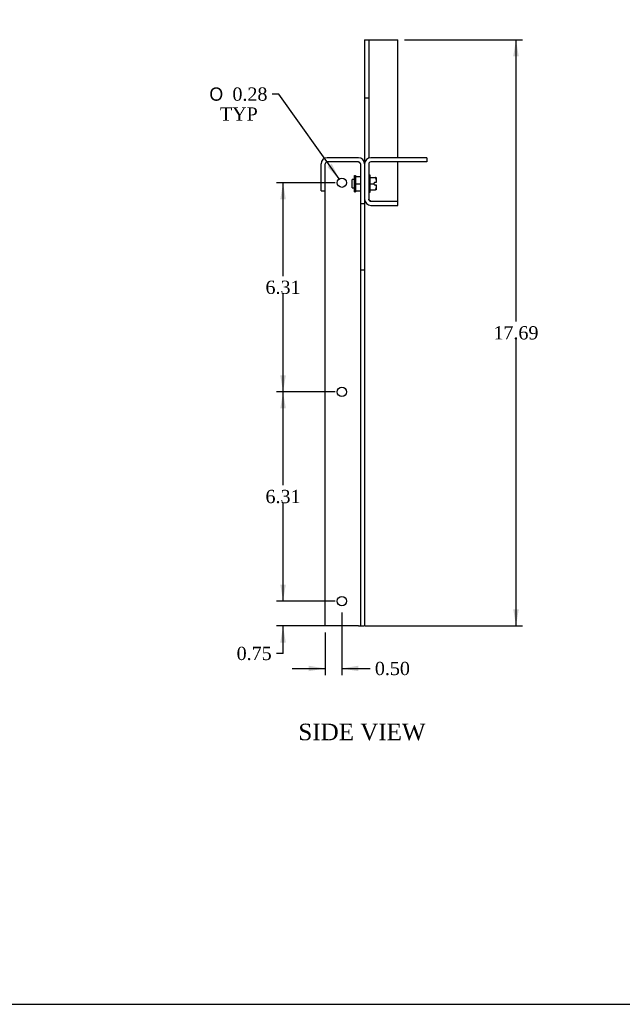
# Model space of a CAD drawing. Header units: inches. Extents: x 0.2 to 89.8, y -0.5 to 59.8.
# Tile 2 of 4: x 53.4 to 71.6, y 0.2 to 29.9. Entities that reach past the tile are written whole.
import ezdxf
from ezdxf.enums import TextEntityAlignment as Align

# ---------------------------------------------------------------- set-up
doc = ezdxf.new("R2010")
doc.units = ezdxf.units.IN
doc.header["$MEASUREMENT"] = 0
for name, color, linetype in [('COM55554-6', 7, 'Continuous'), ('COM55555-6', 7, 'Continuous'), ('Default', 7, 'Continuous'), ('NTS16535', 7, 'Continuous'), ('SCC17994', 7, 'Continuous')]:
    doc.layers.add(name, color=color, linetype=linetype)
doc.styles.add('SEACAD_Solid_Edge_ANSI1_Symbols', font='txt')
doc.styles.add('SEACAD_Times_New_Roman', font='times.ttf')
doc.dimstyles.new('HAMMOND_(STH_-_66x44)', dxfattribs={"dimtxt": 0.4, "dimasz": 0.5, "dimexe": 0.2, "dimexo": 0.2, "dimgap": 0.1, "dimtad": 0, "dimtih": 1, "dimtoh": 1, "dimzin": 0, "dimdsep": 46, "dimtxsty": 'SEACAD_Times_New_Roman', "dimblk1": '_SE_FILLED', "dimblk2": '_SE_FILLED', "dimsah": 1, "dimcen": 0.2, "dimadec": 0, "dimazin": 0, "dimtfac": 0.8, "dimtofl": 0, "dimtmove": 0, "dimatfit": 3, "dimfxl": 1, "dimtolj": 1, "dimtzin": 0, "dimarcsym": 0})

# ---------------------------------------------------------------- blocks, each defined once
blk = doc.blocks.new('SE1')
at = {"layer": 'COM55554-6', "color": 7, "linetype": 'Continuous'}
for p, q in [((63.849, 29.268), (63.849, 27.518)), ((63.849, 29.268), (63.974, 29.268)), ((63.974, 29.268), (63.974, 27.518)), ((63.974, 29.268), (64.034, 29.268)), ((64.034, 29.268), (64.849, 29.268)), ((64.849, 25.703), (64.849, 29.268)), ((63.849, 27.518), (63.849, 25.518)), ((63.849, 27.518), (63.974, 27.518)), ((63.974, 27.518), (63.974, 25.693)), ((65.724, 25.703), (64.034, 25.703)), ((65.724, 25.578), (64.034, 25.578)), ((64.849, 24.393), (64.849, 25.578)), ((65.724, 25.703), (65.724, 25.578)), ((63.849, 25.518), (63.849, 24.453)), ((63.974, 25.518), (63.974, 24.453)), ((64.034, 24.393), (64.849, 24.393)), ((64.034, 24.393), (64.849, 24.393)), ((64.849, 24.268), (64.849, 24.393)), ((64.034, 24.268), (64.849, 24.268))]:
    blk.add_line(p, q, dxfattribs=at)
for centre, radius, start, end in [((64.034, 25.518), 0.185, 90, 180), ((64.034, 25.518), 0.06, 90, 180), ((64.034, 24.453), 0.185, 180, 270), ((64.034, 24.453), 0.06, 180, 270)]:
    blk.add_arc(centre, radius, start, end, dxfattribs=at)
blk.add_open_spline([(64.034, 24.393), (64.026, 24.398), (64.018, 24.403), (64.004, 24.413), (63.997, 24.418), (63.986, 24.428), (63.982, 24.433), (63.976, 24.443), (63.974, 24.448), (63.974, 24.453)], degree=3, knots=[0, 0, 0, 0, 0.25, 0.25, 0.5, 0.5, 0.75, 0.75, 1, 1, 1, 1], dxfattribs=at)
blk.add_open_spline([(64.034, 24.393), (64.026, 24.395), (64.018, 24.397), (64.01, 24.398)], degree=3, dxfattribs=at)
at = {"layer": 'COM55555-6', "color": 7, "linetype": 'Continuous'}
for p, q in [((63.664, 25.578), (62.718, 25.578)), ((63.664, 25.703), (62.722, 25.703)), ((63.664, 25.578), (62.722, 25.578)), ((62.537, 24.703), (62.537, 25.518)), ((62.662, 24.703), (62.662, 25.518)), ((63.724, 25.518), (63.724, 24.328)), ((62.537, 24.703), (62.662, 24.703)), ((62.662, 11.578), (62.662, 24.703)), ((63.849, 24.453), (63.849, 24.328)), ((63.724, 24.328), (63.724, 22.328)), ((63.724, 24.328), (63.849, 24.328)), ((63.849, 24.328), (63.849, 22.328)), ((63.724, 22.328), (63.724, 11.578)), ((63.724, 22.328), (63.849, 22.328)), ((63.849, 22.328), (63.849, 11.578)), ((63.664, 11.578), (62.662, 11.578)), ((63.664, 11.578), (63.724, 11.578)), ((63.724, 11.578), (63.849, 11.578))]:
    blk.add_line(p, q, dxfattribs=at)
for centre in [(63.163, 24.953), (63.163, 18.64), (63.163, 12.328)]:
    blk.add_circle(centre, 0.141, dxfattribs=at)
for centre, radius, start, end in [((62.722, 25.518), 0.185, 90, 180), ((62.722, 25.518), 0.06, 90, 180), ((63.664, 25.518), 0.185, 0, 90), ((63.664, 25.518), 0.06, 0, 90)]:
    blk.add_arc(centre, radius, start, end, dxfattribs=at)
blk.add_open_spline([(63.687, 25.573), (63.68, 25.575), (63.672, 25.576), (63.664, 25.578)], degree=3, dxfattribs=at)
blk.add_open_spline([(63.724, 25.518), (63.724, 25.523), (63.723, 25.528), (63.717, 25.538), (63.712, 25.543), (63.701, 25.553), (63.694, 25.558), (63.68, 25.568), (63.672, 25.573), (63.664, 25.578)], degree=3, knots=[0, 0, 0, 0, 0.25, 0.25, 0.5, 0.5, 0.75, 0.75, 1, 1, 1, 1], dxfattribs=at)
at = {"layer": 'NTS16535', "color": 7, "linetype": 'Continuous'}
for p, q in [((63.539, 24.923), (63.539, 25.166)), ((63.539, 25.166), (63.569, 25.166)), ((63.569, 25.166), (63.569, 24.923)), ((63.569, 25.136), (63.724, 25.136)), ((63.539, 24.68), (63.539, 24.923)), ((63.539, 24.923), (63.569, 24.923)), ((63.539, 24.68), (63.569, 24.68)), ((63.569, 24.923), (63.724, 24.923)), ((63.569, 24.923), (63.569, 24.68)), ((63.569, 24.71), (63.724, 24.71))]:
    blk.add_line(p, q, dxfattribs=at)
at = {"layer": 'SCC17994', "color": 7, "linetype": 'Continuous'}
for p, q in [((63.474, 24.8), (63.474, 25.046)), ((63.539, 25.046), (63.474, 25.046)), ((64.018, 25.183), (63.974, 25.183)), ((64.018, 24.663), (64.018, 25.183)), ((64.018, 25.109), (64.17, 25.109)), ((64.145, 24.963), (64.12, 24.923)), ((64.194, 24.963), (64.145, 24.963)), ((64.17, 25.109), (64.195, 25.109)), ((64.195, 25.109), (64.195, 25.049)), ((64.195, 25.049), (64.195, 24.983)), ((64.195, 24.983), (64.195, 24.963)), ((63.474, 24.8), (63.539, 24.8)), ((63.974, 24.663), (64.018, 24.663)), ((64.018, 24.923), (64.12, 24.923)), ((64.018, 24.737), (64.17, 24.737)), ((64.12, 24.923), (64.145, 24.883)), ((64.145, 24.883), (64.194, 24.883)), ((64.195, 24.737), (64.17, 24.737)), ((64.194, 24.883), (64.195, 24.883)), ((64.195, 24.883), (64.195, 24.862)), ((64.195, 24.862), (64.195, 24.797)), ((64.195, 24.797), (64.195, 24.737))]:
    blk.add_line(p, q, dxfattribs=at)
for centre, start, end in [((63.97, 24.981), 355.3299, 0.5119), ((63.97, 24.864), 359.4847, 4.6736)]:
    blk.add_arc(centre, 0.225, start, end, dxfattribs=at)
for points, knots in [([(64.195, 25.049), (64.195, 25.054), (64.195, 25.06), (64.194, 25.072), (64.193, 25.077), (64.19, 25.089), (64.189, 25.094), (64.184, 25.102), (64.181, 25.104), (64.176, 25.108), (64.173, 25.109), (64.17, 25.109)], [0, 0, 0, 0, 0.25, 0.25, 0.5, 0.5, 0.75, 0.75, 0.875, 0.875, 1, 1, 1, 1]), ([(64.17, 24.737), (64.173, 24.737), (64.176, 24.738), (64.182, 24.742), (64.184, 24.744), (64.189, 24.751), (64.19, 24.757), (64.194, 24.774), (64.195, 24.785), (64.195, 24.797)], [0, 0, 0, 0, 0.125, 0.125, 0.25, 0.25, 0.5, 0.5, 1, 1, 1, 1])]:
    blk.add_open_spline(points, degree=3, knots=knots, dxfattribs=at)
blk = doc.blocks.new('SE7')
at = {"layer": 'COM55554-6', "color": 7, "linetype": 'Continuous'}
for p, q in [((63.368, 44.161), (64.563, 44.851)), ((73.49, 39.697), (64.563, 44.851)), ((73.583, 39.706), (64.655, 44.86)), ((72.295, 39.007), (63.368, 44.161)), ((63.368, 44.161), (63.368, 44.059)), ((72.295, 38.905), (63.368, 44.059)), ((64.206, 43.575), (63.987, 43.449)), ((63.987, 43.347), (63.987, 43.449)), ((63.987, 43.449), (75.212, 36.968)), ((63.987, 43.347), (75.212, 36.866)), ((75.123, 41.816), (75.035, 41.765)), ((75.035, 41.765), (75.035, 40.336)), ((75.788, 41.33), (75.035, 41.765)), ((75.877, 41.381), (75.123, 41.816)), ((75.788, 41.33), (75.788, 41.281)), ((75.931, 37.349), (75.931, 41.305)), ((75.788, 41.281), (75.212, 40.948)), ((75.877, 41.23), (75.3, 40.897)), ((75.877, 37.249), (75.877, 41.23)), ((75.3, 40.897), (75.212, 40.948)), ((75.212, 36.968), (75.212, 40.948)), ((75.3, 36.917), (75.3, 40.897)), ((75.035, 40.336), (73.621, 39.519)), ((73.49, 39.697), (72.295, 39.007)), ((73.49, 39.595), (72.295, 38.905)), ((73.49, 39.595), (73.532, 39.57)), ((73.532, 39.57), (73.621, 39.621)), ((73.621, 39.519), (73.532, 39.57)), ((73.709, 39.57), (73.621, 39.621)), ((72.295, 39.007), (72.295, 38.905)), ((72.652, 39.111), (75.212, 37.633)), ((72.737, 39.16), (75.212, 37.731)), ((75.877, 37.249), (75.3, 36.917)), ((75.212, 36.866), (75.212, 36.968)), ((75.212, 36.968), (75.212, 36.968)), ((75.3, 36.917), (75.212, 36.968)), ((75.3, 36.917), (75.212, 36.866))]:
    blk.add_line(p, q, dxfattribs=at)
for centre, major_axis, start_param, end_param in [((64.563, 44.7), (-0.092, -0.16), 3.141593, 3.926991), ((65.026, 44.2), (0.14, 0), 0.680393, 2.465594), ((64.319, 43.792), (0.14, 0), 0.680393, 2.4612), ((68.782, 42.031), (0.141, 0), 0.680393, 2.4612), ((68.075, 41.623), (0.14, 0), 0.680393, 2.4612), ((75.746, 41.305), (-0.06, 0), 2.356194, 3.926991), ((75.746, 41.305), (-0.185, 0), 2.356194, 3.926991), ((75.459, 41.111), (0.07, -0.122), 1.444642, 4.838543), ((75.548, 41.162), (0.07, -0.122), 3.821986, 4.838543), ((72.539, 39.862), (0.14, 0), 0.680393, 2.4612), ((71.832, 39.454), (0.14, 0), 0.680393, 2.4612), ((73.49, 39.546), (-0.093, -0.16), 2.356194, 3.926991), ((73.49, 39.546), (-0.03, -0.052), 2.356194, 3.926991), ((72.96, 39.415), (0.07, -0.122), 5.603174, 6.283185), ((72.96, 39.415), (0.07, -0.122), 0, 0.680393)]:
    blk.add_ellipse(centre, major_axis=major_axis, ratio=0.57735, start_param=start_param, end_param=end_param, dxfattribs=at)
for centre, major_axis in [((65.026, 44.302), (-0.14, 0)), ((64.319, 43.894), (-0.14, 0)), ((68.782, 42.133), (-0.141, 0)), ((68.075, 41.725), (-0.141, 0)), ((72.539, 39.964), (-0.141, 0)), ((71.832, 39.556), (-0.141, 0))]:
    blk.add_ellipse(centre, major_axis=major_axis, ratio=0.57735, dxfattribs=at)
blk.add_open_spline([(75.877, 37.249), (75.894, 37.263), (75.907, 37.279), (75.926, 37.313), (75.931, 37.331), (75.931, 37.349)], degree=3, knots=[0, 0, 0, 0, 0.25, 0.25, 0.5, 0.5, 0.5, 0.5], dxfattribs=at)
at = {"layer": 'COM55555-6', "color": 7, "linetype": 'Continuous'}
for p, q in [((65.047, 44.873), (65.714, 45.258)), ((74.637, 40.106), (65.714, 45.258)), ((74.691, 40.137), (65.806, 45.267)), ((73.97, 39.721), (65.047, 44.873)), ((87.638, 32.662), (75.931, 39.421)), ((87.545, 32.653), (75.931, 39.359)), ((86.879, 32.268), (75.931, 38.589)), ((75.931, 38.287), (86.706, 32.066)), ((75.923, 37.32), (84.45, 32.397)), ((84.45, 32.397), (85.864, 29.947)), ((86.879, 32.268), (87.545, 32.653)), ((86.879, 32.166), (87.588, 32.575)), ((86.879, 32.166), (87.545, 32.551)), ((86.967, 32.115), (87.676, 32.524)), ((87.545, 32.551), (87.546, 32.551)), ((87.588, 32.575), (87.676, 32.524)), ((87.676, 32.578), (87.676, 32.524)), ((87.676, 21.094), (87.676, 32.524)), ((86.794, 32.117), (86.706, 32.066)), ((86.879, 32.166), (86.879, 32.268)), ((86.879, 32.166), (86.967, 32.115)), ((86.967, 20.684), (86.967, 32.115)), ((86.969, 32.218), (86.969, 32.218)), ((86.706, 20.684), (86.706, 32.066)), ((85.864, 29.947), (85.864, 21.17)), ((85.864, 21.17), (86.706, 20.684)), ((86.967, 20.684), (87.676, 21.094))]:
    blk.add_line(p, q, dxfattribs=at)
for centre, radius, start, end in [((86.996, 31.992), 0.3, 113.0645, 165.7625), ((86.787, 32.355), 0.3, 254.2375, 306.9355), ((86.772, 32.253), 0.138, 279.1533, 320.7546), ((86.901, 32.03), 0.138, 99.2454, 140.8467)]:
    blk.add_arc(centre, radius, start, end, dxfattribs=at)
for centre, major_axis, start_param, end_param in [((65.714, 45.107), (-0.092, -0.16), 3.141593, 3.926991), ((65.047, 44.722), (-0.093, -0.16), 3.926991, 5.137369), ((75.877, 37.833), (0.07, -0.122), 0, 1.779321), ((75.965, 37.884), (0.07, -0.122), 5.146322, 5.602792), ((75.877, 37.833), (0.07, -0.122), 6.07466, 6.283185), ((76.672, 37.475), (0.07, -0.122), 3.821986, 5.602792), ((77.379, 37.067), (0.07, -0.122), 3.821986, 5.602792), ((78.086, 36.659), (0.07, -0.122), 3.821986, 5.602792), ((78.793, 36.251), (0.07, -0.122), 3.821986, 5.602792), ((79.5, 35.842), (0.07, -0.122), 3.821986, 5.602792), ((80.208, 35.434), (0.07, -0.122), 3.821986, 5.602792), ((80.915, 35.026), (0.07, -0.122), 3.821986, 5.602792), ((81.622, 34.618), (0.07, -0.122), 3.821986, 5.602792), ((82.329, 34.21), (0.07, -0.122), 3.821986, 5.602792), ((83.036, 33.801), (0.07, -0.122), 3.821986, 5.602792), ((83.743, 33.393), (0.07, -0.122), 3.821986, 5.602792), ((84.45, 32.985), (0.07, -0.122), 3.821986, 5.602792), ((87.545, 32.502), (-0.092, -0.16), 2.356194, 3.926991), ((87.545, 32.502), (-0.03, -0.052), 3.840803, 3.926991), ((86.374, 31.899), (0.07, -0.122), 3.821986, 5.602792), ((87.234, 31.861), (-0.07, -0.122), 0.680393, 2.4612), ((86.374, 26.745), (0.07, -0.122), 3.821986, 5.602792), ((87.234, 26.706), (-0.07, -0.122), 0.680393, 2.4612), ((86.374, 21.591), (0.07, -0.122), 3.821986, 5.602792), ((87.234, 21.552), (-0.07, -0.122), 0.680393, 2.4612), ((86.837, 20.76), (0.185, 0), 3.926991, 5.497787)]:
    blk.add_ellipse(centre, major_axis=major_axis, ratio=0.57735, start_param=start_param, end_param=end_param, dxfattribs=at)
for centre, major_axis in [((76.584, 37.424), (0.07, -0.122)), ((77.291, 37.016), (0.07, -0.122)), ((77.998, 36.608), (0.07, -0.122)), ((78.705, 36.2), (0.07, -0.122)), ((79.412, 35.791), (0.07, -0.122)), ((80.119, 35.383), (0.07, -0.122)), ((80.826, 34.975), (0.07, -0.122)), ((81.533, 34.567), (0.07, -0.122)), ((82.24, 34.158), (0.07, -0.122)), ((82.948, 33.75), (0.07, -0.122)), ((83.655, 33.342), (0.07, -0.122)), ((84.362, 32.934), (0.07, -0.122)), ((86.285, 31.848), (0.07, -0.122)), ((87.322, 31.81), (-0.07, -0.122)), ((86.285, 26.694), (0.07, -0.122)), ((87.322, 26.655), (-0.07, -0.122)), ((86.285, 21.54), (0.07, -0.122)), ((87.322, 21.501), (-0.07, -0.122))]:
    blk.add_ellipse(centre, major_axis=major_axis, ratio=0.57735, dxfattribs=at)
at = {"layer": 'SCC17994', "color": 7, "linetype": 'Continuous'}
for p, q in [((74.117, 38.669), (74.091, 38.631)), ((74.267, 38.776), (74.16, 38.714)), ((74.245, 38.645), (74.191, 38.676)), ((74.244, 38.823), (74.213, 38.806)), ((74.419, 38.689), (74.267, 38.776)), ((74.419, 38.689), (74.312, 38.627)), ((74.495, 38.493), (74.419, 38.689)), ((74.118, 38.574), (74.083, 38.554)), ((74.083, 38.554), (74.087, 38.551)), ((74.087, 38.617), (74.098, 38.61)), ((74.087, 38.551), (74.098, 38.545)), ((74.091, 38.532), (74.117, 38.463)), ((74.115, 38.621), (74.098, 38.61)), ((74.098, 38.545), (74.115, 38.555)), ((74.115, 38.621), (74.333, 38.495)), ((74.356, 38.416), (74.115, 38.555)), ((74.119, 38.619), (74.118, 38.574)), ((74.389, 38.418), (74.118, 38.574)), ((74.136, 38.426), (74.162, 38.393)), ((74.191, 38.372), (74.245, 38.341)), ((74.419, 38.385), (74.312, 38.322)), ((74.345, 38.484), (74.319, 38.553)), ((74.319, 38.347), (74.345, 38.385)), ((74.349, 38.465), (74.338, 38.471)), ((74.338, 38.406), (74.356, 38.416)), ((74.349, 38.4), (74.338, 38.406)), ((74.354, 38.463), (74.389, 38.483)), ((74.389, 38.418), (74.354, 38.397)), ((74.423, 38.451), (74.378, 38.477)), ((74.389, 38.483), (74.423, 38.451)), ((74.423, 38.451), (74.389, 38.418)), ((74.419, 38.385), (74.495, 38.493)), ((74.495, 38.493), (74.423, 38.451)), ((74.473, 38.355), (74.504, 38.373))]:
    blk.add_line(p, q, dxfattribs=at)
for centre, radius, start, end in [((74.328, 38.462), 0.292, 144.579, 147.3064), ((74.254, 38.584), 0.161, 125.8219, 148.0231), ((74.097, 38.634), 0.0203, 226.9818, 240.4276), ((74.424, 38.664), 0.359, 197.8844, 201.566), ((74.672, 38.608), 0.35, 200.8265, 204.5711), ((74.648, 38.174), 0.369, 142.7639, 145.0877), ((74.364, 38.49), 0.029, 240.2879, 250.8896), ((74.364, 38.425), 0.029, 240.286, 250.8916)]:
    blk.add_arc(centre, radius, start, end, dxfattribs=at)
for centre, major_axis, start_param, end_param in [((68.717, 41.864), (-0.13, 0.225), 5.318269, 5.659017), ((74.218, 38.508), (-0.095, 0.165), 0.462254, 0.573285), ((74.218, 38.508), (0.087, -0.152), 1.016008, 3.696381), ((74.236, 38.518), (0.088, -0.152), 3.24278, 3.696381), ((74.218, 38.508), (0.095, -0.165), 2.556649, 3.202937), ((74.343, 38.58), (-0.13, 0.225), 0, 0.659749), ((74.343, 38.58), (-0.13, 0.225), 2.496005, 6.283185), ((74.374, 38.598), (-0.13, 0.225), 3.141593, 6.283185), ((74.218, 38.508), (0.095, -0.165), 1.509452, 2.15574), ((74.218, 38.508), (-0.095, 0.165), 0.997511, 1.108542), ((74.218, 38.508), (-0.087, 0.152), 1.016008, 3.696381), ((74.236, 38.518), (-0.087, 0.152), 1.016008, 3.040405), ((74.218, 38.508), (-0.095, 0.165), 1.509452, 2.15574), ((74.218, 38.508), (-0.095, 0.165), 2.556649, 3.202937), ((74.218, 38.508), (0.095, -0.165), 0.997511, 1.108542), ((74.218, 38.508), (0.095, -0.165), 0.462254, 0.573285)]:
    blk.add_ellipse(centre, major_axis=major_axis, ratio=0.57735, start_param=start_param, end_param=end_param, dxfattribs=at)
for points, knots in [([(74.16, 38.714), (74.157, 38.713), (74.156, 38.711), (74.155, 38.707), (74.156, 38.705), (74.158, 38.701), (74.159, 38.7), (74.162, 38.696), (74.163, 38.695), (74.169, 38.69), (74.173, 38.687), (74.182, 38.681), (74.187, 38.678), (74.191, 38.676)], [0, 0, 0, 0, 0.125, 0.125, 0.25, 0.25, 0.375, 0.375, 0.5, 0.5, 0.75, 0.75, 1, 1, 1, 1]), ([(74.245, 38.645), (74.249, 38.642), (74.254, 38.639), (74.264, 38.634), (74.269, 38.632), (74.28, 38.628), (74.286, 38.626), (74.296, 38.624), (74.299, 38.624), (74.306, 38.624), (74.309, 38.625), (74.312, 38.627)], [0, 0, 0, 0, 0.25, 0.25, 0.5, 0.5, 0.75, 0.75, 0.875, 0.875, 1, 1, 1, 1]), ([(74.312, 38.627), (74.309, 38.625), (74.308, 38.622), (74.305, 38.616), (74.305, 38.613), (74.304, 38.603), (74.305, 38.596), (74.309, 38.577), (74.314, 38.565), (74.319, 38.553)], [0, 0, 0, 0, 0.125, 0.125, 0.25, 0.25, 0.5, 0.5, 1, 1, 1, 1]), ([(74.135, 38.425), (74.135, 38.426), (74.134, 38.427), (74.127, 38.439), (74.122, 38.451), (74.117, 38.463)], [0.4470954, 0.4470954, 0.4470954, 0.4470954, 0.5, 0.5, 1, 1, 1, 1]), ([(74.191, 38.372), (74.187, 38.374), (74.182, 38.377), (74.173, 38.383), (74.169, 38.386), (74.164, 38.39), (74.163, 38.391), (74.161, 38.393)], [0, 0, 0, 0, 0.25, 0.25, 0.5, 0.5, 0.5941342, 0.5941342, 0.5941342, 0.5941342]), ([(74.312, 38.322), (74.309, 38.321), (74.306, 38.32), (74.299, 38.32), (74.296, 38.32), (74.289, 38.321), (74.286, 38.322), (74.28, 38.324), (74.278, 38.325), (74.269, 38.328), (74.264, 38.33), (74.254, 38.335), (74.249, 38.338), (74.245, 38.341)], [0, 0, 0, 0, 0.125, 0.125, 0.25, 0.25, 0.375, 0.375, 0.5, 0.5, 0.75, 0.75, 1, 1, 1, 1]), ([(74.319, 38.347), (74.316, 38.344), (74.314, 38.341), (74.31, 38.334), (74.308, 38.331), (74.305, 38.326), (74.304, 38.323), (74.305, 38.321), (74.305, 38.32), (74.308, 38.32), (74.309, 38.321), (74.312, 38.322)], [0, 0, 0, 0, 0.25, 0.25, 0.5, 0.5, 0.75, 0.75, 0.875, 0.875, 1, 1, 1, 1])]:
    blk.add_open_spline(points, degree=3, knots=knots, dxfattribs=at)
blk = doc.blocks.new('DMBLK8498')
at = {"layer": 'Default', "linetype": 'Continuous', "transparency": 16777216}
for points in [[(61.304, 12.828), (61.387, 12.328), (61.471, 12.828)], [(61.304, 11.078), (61.471, 11.078), (61.387, 11.578)]]:
    blk.add_hatch(color=7, dxfattribs=at).paths.add_polyline_path(points)
at = {"layer": 'Default', "color": 7, "linetype": 'Continuous', "transparency": 16777216}
for p, q in [((61.387, 12.328), (61.387, 13.328)), ((62.963, 12.328), (61.187, 12.328)), ((62.963, 11.578), (61.187, 11.578)), ((61.387, 10.749), (61.387, 11.578)), ((61.387, 10.749), (61.187, 10.749))]:
    blk.add_line(p, q, dxfattribs=at)
at = {"layer": 'Default', "color": 7, "linetype": 'Continuous', "transparency": 16777216, "style": 'SEACAD_Times_New_Roman'}
blk.add_text('0.75', height=0.4, dxfattribs=at).set_placement((59.986, 10.949), align=Align.TOP_LEFT)
blk = doc.blocks.new('_SE_FILLED')
at = {"color": 0}
blk.add_line((0, 0), (-1, 0), dxfattribs=at)
blk.add_solid([(0, 0), (-1, -0.1665), (-1, 0.1665), (0, 0)], dxfattribs=at)
blk = doc.blocks.new('DMBLK8499')
at = {"layer": 'Default', "linetype": 'Continuous', "transparency": 16777216}
for points in [[(61.304, 18.14), (61.471, 18.14), (61.387, 18.64)], [(61.304, 12.828), (61.387, 12.328), (61.471, 12.828)]]:
    blk.add_hatch(color=7, dxfattribs=at).paths.add_polyline_path(points)
at = {"layer": 'Default', "color": 7, "linetype": 'Continuous', "transparency": 16777216}
for p, q in [((62.963, 18.64), (61.187, 18.64)), ((61.387, 15.824), (61.387, 18.64)), ((61.387, 12.328), (61.387, 15.284)), ((62.963, 12.328), (61.187, 12.328))]:
    blk.add_line(p, q, dxfattribs=at)
at = {"layer": 'Default', "color": 7, "linetype": 'Continuous', "transparency": 16777216, "style": 'SEACAD_Times_New_Roman'}
blk.add_text('6.31', height=0.4, dxfattribs=at).set_placement((60.857, 15.684), align=Align.TOP_LEFT)
blk = doc.blocks.new('DMBLK8500')
at = {"layer": 'Default', "linetype": 'Continuous', "transparency": 16777216}
for points in [[(61.304, 24.453), (61.471, 24.453), (61.387, 24.953)], [(61.304, 19.14), (61.387, 18.64), (61.471, 19.14)]]:
    blk.add_hatch(color=7, dxfattribs=at).paths.add_polyline_path(points)
at = {"layer": 'Default', "color": 7, "linetype": 'Continuous', "transparency": 16777216}
for p, q in [((62.963, 24.953), (61.187, 24.953)), ((61.387, 22.137), (61.387, 24.953)), ((61.387, 18.64), (61.387, 21.597)), ((62.963, 18.64), (61.187, 18.64))]:
    blk.add_line(p, q, dxfattribs=at)
at = {"layer": 'Default', "color": 7, "linetype": 'Continuous', "transparency": 16777216, "style": 'SEACAD_Times_New_Roman'}
blk.add_text('6.31', height=0.4, dxfattribs=at).set_placement((60.857, 21.997), align=Align.TOP_LEFT)
blk = doc.blocks.new('DMBLK8501')
at = {"layer": 'Default', "linetype": 'Continuous', "transparency": 16777216}
for points in [[(62.162, 10.212), (62.662, 10.295), (62.162, 10.378)], [(63.663, 10.212), (63.663, 10.378), (63.163, 10.295)]]:
    blk.add_hatch(color=7, dxfattribs=at).paths.add_polyline_path(points)
at = {"layer": 'Default', "color": 7, "linetype": 'Continuous', "transparency": 16777216}
for p, q in [((63.163, 11.987), (63.163, 10.095)), ((62.662, 11.378), (62.662, 10.095)), ((61.662, 10.295), (62.662, 10.295)), ((63.163, 10.295), (63.819, 10.295)), ((63.819, 10.295), (64.019, 10.295))]:
    blk.add_line(p, q, dxfattribs=at)
at = {"layer": 'Default', "color": 7, "linetype": 'Continuous', "transparency": 16777216, "style": 'SEACAD_Times_New_Roman'}
blk.add_text('0.50', height=0.4, dxfattribs=at).set_placement((64.159, 10.495), align=Align.TOP_LEFT)
blk = doc.blocks.new('DMBLK8505')
at = {"layer": 'Default', "linetype": 'Continuous', "transparency": 16777216}
blk.add_hatch(color=7, dxfattribs=at).paths.add_polyline_path([(62.724, 25.426), (63.081, 25.067), (62.859, 25.523)])
at = {"layer": 'Default', "color": 7, "linetype": 'Continuous', "transparency": 16777216}
for p, q in [((61.26, 27.626), (61.06, 27.626)), ((63.081, 25.067), (61.26, 27.626))]:
    blk.add_line(p, q, dxfattribs=at)
for s, style, p in [('O', 'SEACAD_Solid_Edge_ANSI1_Symbols', (59.163, 27.826)), ('0.28', 'SEACAD_Times_New_Roman', (59.859, 27.826)), ('TYP', 'SEACAD_Times_New_Roman', (59.482, 27.226))]:
    blk.add_text(s, height=0.4, dxfattribs=dict(at, style=style)).set_placement(p, align=Align.TOP_LEFT)
blk = doc.blocks.new('DMBLK8511')
at = {"layer": 'Default', "linetype": 'Continuous', "transparency": 16777216}
for points in [[(68.502, 28.768), (68.419, 29.268), (68.336, 28.768)], [(68.502, 12.078), (68.336, 12.078), (68.419, 11.578)]]:
    blk.add_hatch(color=7, dxfattribs=at).paths.add_polyline_path(points)
at = {"layer": 'Default', "color": 7, "linetype": 'Continuous', "transparency": 16777216}
for p, q in [((65.049, 29.268), (68.619, 29.268)), ((68.419, 20.763), (68.419, 29.268)), ((68.419, 11.578), (68.419, 20.223)), ((63.864, 11.578), (68.619, 11.578))]:
    blk.add_line(p, q, dxfattribs=at)
at = {"layer": 'Default', "color": 7, "linetype": 'Continuous', "transparency": 16777216, "style": 'SEACAD_Times_New_Roman'}
blk.add_text('17.69', height=0.4, dxfattribs=at).set_placement((67.737, 20.623), align=Align.TOP_LEFT)
blk = doc.blocks.new('BORDER')
at = {"layer": 'Default', "color": 7, "linetype": 'Continuous'}
blk.add_line((-41.86, 0), (0, 0), dxfattribs=at)

msp = doc.modelspace()

# ---------------------------------------------------------------- block references
at = {"layer": 'Default', "color": 7, "xscale": 2.14, "yscale": 2.14, "zscale": 2.14}
msp.add_blockref('BORDER', (89.818, 0.161), dxfattribs=at)
at = {"layer": 'Default'}
for name in ['SE7', 'SE1']:
    msp.add_blockref(name, (0, 0), dxfattribs=at)

# ---------------------------------------------------------------- texts
at = {"layer": 'Default', "color": 7, "linetype": 'Continuous', "style": 'SEACAD_Times_New_Roman'}
msp.add_text('SIDE VIEW', height=0.5, dxfattribs=at).set_placement((61.85, 8.629), align=Align.TOP_LEFT)

# ---------------------------------------------------------------- dimensions: what is measured, and where the dimension line sits
at = {"layer": 'Default', "color": 7, "linetype": 'Continuous'}
for base, p1, p2, picture, middle, dimtype in [((68.419, 29.268), (63.664, 11.578), (64.849, 29.268), 'DMBLK8511', (68.419, 20.423), 160), ((61.387, 18.64), (63.163, 18.64), (63.163, 24.953), 'DMBLK8500', (61.387, 21.797), 161), ((61.387, 12.328), (63.163, 12.328), (63.163, 18.64), 'DMBLK8499', (61.387, 15.484), 161)]:
    dim = msp.add_linear_dim(base=base, p1=p1, p2=p2, angle=90, text='\\A1;<>', dimstyle='HAMMOND_(STH_-_66x44)', dxfattribs=at)
    dim.commit()
    dim.dimension.update_dxf_attribs({"geometry": picture, "text_midpoint": middle, "dimtype": dimtype})
dim = msp.add_diameter_dim_2p(p1=(63.244, 24.838), p2=(63.081, 25.067), text='\\A1;<>\\PTYP', dimstyle='HAMMOND_(STH_-_66x44)', dxfattribs=at)
dim.commit()
dim.dimension.update_dxf_attribs({"geometry": 'DMBLK8505', "text_midpoint": (61.06, 27.626), "dimtype": 163})
dim = msp.add_linear_dim(base=(61.387, 11.578), p1=(63.163, 11.578), p2=(63.163, 12.328), angle=90, text='\\A1;<>', dimstyle='HAMMOND_(STH_-_66x44)', override={"dimtmove": 1}, dxfattribs=at)
dim.commit()
dim.dimension.update_dxf_attribs({"geometry": 'DMBLK8498', "text_midpoint": (61.187, 10.749), "dimtype": 161})
dim = msp.add_linear_dim(base=(63.163, 10.295), p1=(62.662, 11.578), p2=(63.163, 12.187), text='\\A1;<>', dimstyle='HAMMOND_(STH_-_66x44)', override={"dimtmove": 1}, dxfattribs=at)
dim.commit()
dim.dimension.update_dxf_attribs({"geometry": 'DMBLK8501', "text_midpoint": (64.019, 10.295), "dimtype": 160})

doc.saveas('drawing.dxf')
